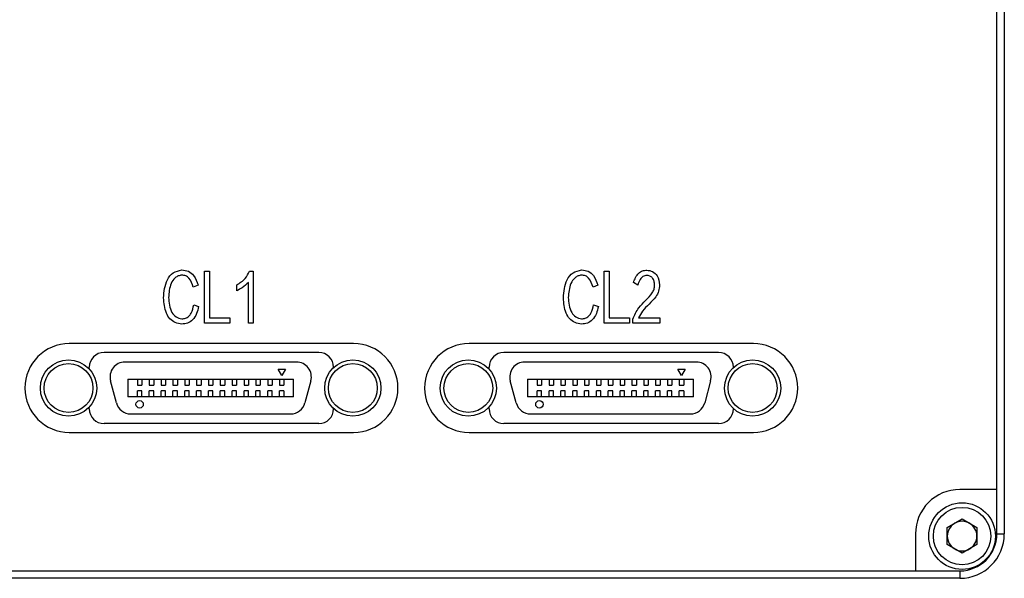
# Model space of a CAD drawing. Header units: millimetres. Extents: x 0 to 13481, y 0 to 1440.
# Tile 5 of 6: x 13414 to 13481, y 1252 to 1289. Entities that reach past the tile are written whole.
import ezdxf

# ---------------------------------------------------------------- set-up
doc = ezdxf.new("R2010")
doc.units = ezdxf.units.MM
doc.layers.add('粗实线', color=7, linetype='Continuous', lineweight=50)

msp = doc.modelspace()

# ---------------------------------------------------------------- linework, layer by layer
at = {"layer": '粗实线', "lineweight": 30}
for p, q in [((13480.74, 1359.553), (13480.74, 1254.553)), ((13480.24, 1257.553), (13480.24, 1356.553)), ((13426.726, 1268.79), (13426.726, 1272.29)), ((13426.726, 1272.29), (13427.061, 1272.29)), ((13427.061, 1272.29), (13427.061, 1269.146)), ((13429.752, 1272.29), (13430.005, 1272.29)), ((13430.005, 1272.29), (13430.005, 1268.79)), ((13453.726, 1272.29), (13454.061, 1272.29)), ((13453.726, 1268.79), (13453.726, 1272.29)), ((13454.061, 1272.29), (13454.061, 1269.146)), ((13429.688, 1268.79), (13429.688, 1271.533)), ((13455.984, 1271.355), (13455.69, 1271.523)), ((13426.283, 1271.355), (13425.962, 1271.205)), ((13428.902, 1270.971), (13428.902, 1271.374)), ((13453.283, 1271.355), (13452.962, 1271.205)), ((13426, 1270.026), (13426.327, 1269.914)), ((13453, 1270.026), (13453.327, 1269.914)), ((13427.061, 1269.146), (13428.429, 1269.146)), ((13428.429, 1269.146), (13428.429, 1268.79)), ((13454.061, 1269.146), (13455.429, 1269.146)), ((13455.429, 1269.146), (13455.429, 1268.79)), ((13455.645, 1268.79), (13455.645, 1269.062)), ((13456.037, 1269.146), (13457.464, 1269.146)), ((13457.464, 1269.146), (13457.464, 1268.79)), ((13428.429, 1268.79), (13426.726, 1268.79)), ((13430.005, 1268.79), (13429.688, 1268.79)), ((13455.429, 1268.79), (13453.726, 1268.79)), ((13457.464, 1268.79), (13455.645, 1268.79)), ((13436.79, 1267.403), (13417.59, 1267.403)), ((13463.79, 1267.403), (13444.59, 1267.403)), ((13434.44, 1266.803), (13419.94, 1266.803)), ((13461.44, 1266.803), (13446.94, 1266.803)), ((13418.94, 1265.687), (13418.94, 1265.803)), ((13432.94, 1266.153), (13421.34, 1266.153)), ((13431.94, 1265.253), (13431.69, 1265.686)), ((13431.69, 1265.686), (13432.19, 1265.686)), ((13432.19, 1265.686), (13431.94, 1265.253)), ((13435.44, 1265.788), (13435.44, 1265.803)), ((13445.94, 1265.687), (13445.94, 1265.803)), ((13459.94, 1266.153), (13448.34, 1266.153)), ((13458.94, 1265.253), (13458.69, 1265.686)), ((13458.69, 1265.686), (13459.19, 1265.686)), ((13459.19, 1265.686), (13458.94, 1265.253)), ((13462.44, 1265.788), (13462.44, 1265.803)), ((13420.776, 1263.394), (13420.374, 1264.894)), ((13421.54, 1265.003), (13421.54, 1263.803)), ((13421.54, 1265.003), (13432.74, 1265.003)), ((13422.19, 1265.003), (13422.19, 1264.603)), ((13422.49, 1265.003), (13422.49, 1264.603)), ((13422.99, 1265.003), (13422.99, 1264.603)), ((13423.29, 1265.003), (13423.29, 1264.603)), ((13423.79, 1265.003), (13423.79, 1264.603)), ((13424.09, 1265.003), (13424.09, 1264.603)), ((13424.59, 1265.003), (13424.59, 1264.603)), ((13424.89, 1265.003), (13424.89, 1264.603)), ((13425.39, 1265.003), (13425.39, 1264.603)), ((13425.69, 1265.003), (13425.69, 1264.603)), ((13426.19, 1265.003), (13426.19, 1264.603)), ((13426.49, 1265.003), (13426.49, 1264.603)), ((13426.99, 1265.003), (13426.99, 1264.603)), ((13427.29, 1265.003), (13427.29, 1264.603)), ((13427.79, 1265.003), (13427.79, 1264.603)), ((13428.09, 1265.003), (13428.09, 1264.603)), ((13428.59, 1265.003), (13428.59, 1264.603)), ((13428.89, 1265.003), (13428.89, 1264.603)), ((13429.39, 1265.003), (13429.39, 1264.603)), ((13429.69, 1265.003), (13429.69, 1264.603)), ((13430.19, 1265.003), (13430.19, 1264.603)), ((13430.49, 1265.003), (13430.49, 1264.603)), ((13430.99, 1265.003), (13430.99, 1264.603)), ((13431.29, 1265.003), (13431.29, 1264.603)), ((13431.79, 1265.003), (13431.79, 1264.603)), ((13432.09, 1265.003), (13432.09, 1264.603)), ((13432.74, 1263.803), (13432.74, 1265.003)), ((13433.906, 1264.894), (13433.504, 1263.394)), ((13447.776, 1263.394), (13447.374, 1264.894)), ((13448.54, 1265.003), (13448.54, 1263.803)), ((13448.54, 1265.003), (13459.74, 1265.003)), ((13449.19, 1265.003), (13449.19, 1264.603)), ((13449.49, 1265.003), (13449.49, 1264.603)), ((13449.99, 1265.003), (13449.99, 1264.603)), ((13450.29, 1265.003), (13450.29, 1264.603)), ((13450.79, 1265.003), (13450.79, 1264.603)), ((13451.09, 1265.003), (13451.09, 1264.603)), ((13451.59, 1265.003), (13451.59, 1264.603)), ((13451.89, 1265.003), (13451.89, 1264.603)), ((13452.39, 1265.003), (13452.39, 1264.603)), ((13452.69, 1265.003), (13452.69, 1264.603)), ((13453.19, 1265.003), (13453.19, 1264.603)), ((13453.49, 1265.003), (13453.49, 1264.603)), ((13453.99, 1265.003), (13453.99, 1264.603)), ((13454.29, 1265.003), (13454.29, 1264.603)), ((13454.79, 1265.003), (13454.79, 1264.603)), ((13455.09, 1265.003), (13455.09, 1264.603)), ((13455.59, 1265.003), (13455.59, 1264.603)), ((13455.89, 1265.003), (13455.89, 1264.603)), ((13456.39, 1265.003), (13456.39, 1264.603)), ((13456.69, 1265.003), (13456.69, 1264.603)), ((13457.19, 1265.003), (13457.19, 1264.603)), ((13457.49, 1265.003), (13457.49, 1264.603)), ((13457.99, 1265.003), (13457.99, 1264.603)), ((13458.29, 1265.003), (13458.29, 1264.603)), ((13458.79, 1265.003), (13458.79, 1264.603)), ((13459.09, 1265.003), (13459.09, 1264.603)), ((13459.74, 1263.803), (13459.74, 1265.003)), ((13460.906, 1264.894), (13460.504, 1263.394)), ((13422.19, 1264.603), (13422.49, 1264.603)), ((13422.49, 1264.203), (13422.19, 1264.203)), ((13422.19, 1263.803), (13422.19, 1264.203)), ((13422.49, 1263.803), (13422.49, 1264.203)), ((13422.99, 1264.603), (13423.29, 1264.603)), ((13423.29, 1264.203), (13422.99, 1264.203)), ((13422.99, 1263.803), (13422.99, 1264.203)), ((13423.29, 1263.803), (13423.29, 1264.203)), ((13423.79, 1264.603), (13424.09, 1264.603)), ((13423.79, 1263.803), (13423.79, 1264.203)), ((13424.09, 1264.203), (13423.79, 1264.203)), ((13424.09, 1263.803), (13424.09, 1264.203)), ((13424.59, 1264.603), (13424.89, 1264.603)), ((13424.59, 1263.803), (13424.59, 1264.203)), ((13424.89, 1264.203), (13424.59, 1264.203)), ((13424.89, 1263.803), (13424.89, 1264.203)), ((13425.39, 1264.603), (13425.69, 1264.603)), ((13425.69, 1264.203), (13425.39, 1264.203)), ((13425.39, 1263.803), (13425.39, 1264.203)), ((13425.69, 1263.803), (13425.69, 1264.203)), ((13426.19, 1264.603), (13426.49, 1264.603)), ((13426.19, 1263.803), (13426.19, 1264.203)), ((13426.49, 1264.203), (13426.19, 1264.203)), ((13426.49, 1263.803), (13426.49, 1264.203)), ((13426.99, 1264.603), (13427.29, 1264.603)), ((13426.99, 1263.803), (13426.99, 1264.203)), ((13427.29, 1264.203), (13426.99, 1264.203)), ((13427.29, 1263.803), (13427.29, 1264.203)), ((13427.79, 1264.603), (13428.09, 1264.603)), ((13428.09, 1264.203), (13427.79, 1264.203)), ((13427.79, 1263.803), (13427.79, 1264.203)), ((13428.09, 1263.803), (13428.09, 1264.203)), ((13428.59, 1264.603), (13428.89, 1264.603)), ((13428.59, 1263.803), (13428.59, 1264.203)), ((13428.89, 1264.203), (13428.59, 1264.203)), ((13428.89, 1263.803), (13428.89, 1264.203)), ((13429.39, 1264.603), (13429.69, 1264.603)), ((13429.69, 1264.203), (13429.39, 1264.203)), ((13429.39, 1263.803), (13429.39, 1264.203)), ((13429.69, 1263.803), (13429.69, 1264.203)), ((13430.19, 1264.603), (13430.49, 1264.603)), ((13430.49, 1264.203), (13430.19, 1264.203)), ((13430.19, 1263.803), (13430.19, 1264.203)), ((13430.49, 1263.803), (13430.49, 1264.203)), ((13430.99, 1264.603), (13431.29, 1264.603)), ((13431.29, 1264.203), (13430.99, 1264.203)), ((13430.99, 1263.803), (13430.99, 1264.203)), ((13431.29, 1263.803), (13431.29, 1264.203)), ((13431.79, 1264.603), (13432.09, 1264.603)), ((13431.79, 1263.803), (13431.79, 1264.203)), ((13432.09, 1264.203), (13431.79, 1264.203)), ((13432.09, 1264.203), (13432.09, 1263.803)), ((13449.19, 1264.603), (13449.49, 1264.603)), ((13449.49, 1264.203), (13449.19, 1264.203)), ((13449.19, 1263.803), (13449.19, 1264.203)), ((13449.49, 1263.803), (13449.49, 1264.203)), ((13449.99, 1264.603), (13450.29, 1264.603)), ((13450.29, 1264.203), (13449.99, 1264.203)), ((13449.99, 1263.803), (13449.99, 1264.203)), ((13450.29, 1263.803), (13450.29, 1264.203)), ((13450.79, 1264.603), (13451.09, 1264.603)), ((13451.09, 1264.203), (13450.79, 1264.203)), ((13450.79, 1263.803), (13450.79, 1264.203)), ((13451.09, 1263.803), (13451.09, 1264.203)), ((13451.59, 1264.603), (13451.89, 1264.603)), ((13451.59, 1263.803), (13451.59, 1264.203)), ((13451.89, 1264.203), (13451.59, 1264.203)), ((13451.89, 1263.803), (13451.89, 1264.203)), ((13452.39, 1264.603), (13452.69, 1264.603)), ((13452.69, 1264.203), (13452.39, 1264.203)), ((13452.39, 1263.803), (13452.39, 1264.203)), ((13452.69, 1263.803), (13452.69, 1264.203)), ((13453.19, 1264.603), (13453.49, 1264.603)), ((13453.19, 1263.803), (13453.19, 1264.203)), ((13453.49, 1264.203), (13453.19, 1264.203)), ((13453.49, 1263.803), (13453.49, 1264.203)), ((13453.99, 1264.603), (13454.29, 1264.603)), ((13454.29, 1264.203), (13453.99, 1264.203)), ((13453.99, 1263.803), (13453.99, 1264.203)), ((13454.29, 1263.803), (13454.29, 1264.203)), ((13454.79, 1264.603), (13455.09, 1264.603)), ((13454.79, 1263.803), (13454.79, 1264.203)), ((13455.09, 1264.203), (13454.79, 1264.203)), ((13455.09, 1263.803), (13455.09, 1264.203)), ((13455.59, 1264.603), (13455.89, 1264.603)), ((13455.89, 1264.203), (13455.59, 1264.203)), ((13455.59, 1263.803), (13455.59, 1264.203)), ((13455.89, 1263.803), (13455.89, 1264.203)), ((13456.39, 1264.603), (13456.69, 1264.603)), ((13456.39, 1263.803), (13456.39, 1264.203)), ((13456.69, 1264.203), (13456.39, 1264.203)), ((13456.69, 1263.803), (13456.69, 1264.203)), ((13457.19, 1264.603), (13457.49, 1264.603)), ((13457.49, 1264.203), (13457.19, 1264.203)), ((13457.19, 1263.803), (13457.19, 1264.203)), ((13457.49, 1263.803), (13457.49, 1264.203)), ((13457.99, 1264.603), (13458.29, 1264.603)), ((13457.99, 1263.803), (13457.99, 1264.203)), ((13458.29, 1264.203), (13457.99, 1264.203)), ((13458.29, 1263.803), (13458.29, 1264.203)), ((13458.79, 1264.603), (13459.09, 1264.603)), ((13458.79, 1263.803), (13458.79, 1264.203)), ((13459.09, 1264.203), (13458.79, 1264.203)), ((13459.09, 1264.203), (13459.09, 1263.803)), ((13432.74, 1263.803), (13421.54, 1263.803)), ((13459.74, 1263.803), (13448.54, 1263.803)), ((13418.94, 1263.003), (13418.94, 1263.118)), ((13435.44, 1263.003), (13435.44, 1263.017)), ((13445.94, 1263.003), (13445.94, 1263.118)), ((13462.44, 1263.003), (13462.44, 1263.017)), ((13421.742, 1262.653), (13432.538, 1262.653)), ((13448.742, 1262.653), (13459.538, 1262.653)), ((13434.44, 1262.003), (13419.94, 1262.003)), ((13461.44, 1262.003), (13446.94, 1262.003)), ((13417.59, 1261.403), (13436.79, 1261.403)), ((13444.59, 1261.403), (13463.79, 1261.403)), ((13480.24, 1257.553), (13477.74, 1257.553)), ((13480.24, 1254.553), (13480.24, 1257.553)), ((13476.89, 1254.98), (13477.89, 1255.558)), ((13477.89, 1255.558), (13478.89, 1254.98)), ((13476.89, 1253.825), (13476.89, 1254.98)), ((13478.89, 1254.98), (13478.89, 1253.825)), ((13474.74, 1254.553), (13474.74, 1252.053)), ((13480.24, 1254.553), (13480.74, 1254.553)), ((13477.89, 1253.248), (13476.89, 1253.825)), ((13478.89, 1253.825), (13477.89, 1253.248)), ((13477.74, 1251.553), (13372.74, 1251.553)), ((13375.74, 1252.053), (13474.74, 1252.053)), ((13474.74, 1252.053), (13477.74, 1252.053)), ((13477.74, 1252.053), (13477.74, 1251.553))]:
    msp.add_line(p, q, dxfattribs=at)
for centre, radius in [((13417.54, 1264.403), 1.9), ((13436.74, 1264.403), 1.9), ((13444.54, 1264.403), 1.9), ((13463.74, 1264.403), 1.9), ((13417.54, 1264.403), 1.65), ((13436.74, 1264.403), 1.65), ((13444.54, 1264.403), 1.65), ((13463.74, 1264.403), 1.65), ((13422.34, 1263.303), 0.25), ((13449.34, 1263.303), 0.25), ((13477.89, 1254.403), 2.25), ((13477.89, 1254.403), 1.938)]:
    msp.add_circle(centre, radius, dxfattribs=at)
for centre, radius, start, end in [((13417.59, 1264.403), 3, 90, 270), ((13436.79, 1264.403), 3, 270, 90), ((13444.59, 1264.403), 3, 90, 270), ((13463.79, 1264.403), 3, 270, 90), ((13419.94, 1265.803), 1, 90, 180), ((13434.44, 1265.803), 1, 0, 90), ((13446.94, 1265.803), 1, 90, 180), ((13461.44, 1265.803), 1, 0, 90), ((13421.34, 1265.153), 1, 90, 195), ((13432.94, 1265.153), 1, 345, 90), ((13448.34, 1265.153), 1, 90, 195), ((13459.94, 1265.153), 1, 345, 90), ((13419.94, 1263.003), 1, 180, 270), ((13421.742, 1263.653), 1, 195, 270), ((13432.538, 1263.653), 1, 270, 345), ((13434.44, 1263.003), 1, 270, 0), ((13446.94, 1263.003), 1, 180, 270), ((13448.742, 1263.653), 1, 195, 270), ((13459.538, 1263.653), 1, 270, 345), ((13461.44, 1263.003), 1, 270, 0), ((13477.74, 1254.553), 3, 90, 180), ((13477.89, 1254.403), 1, 120, 180), ((13477.89, 1254.403), 1, 60, 120), ((13477.89, 1254.403), 1, 0, 60), ((13477.89, 1254.403), 1, 180, 240), ((13477.74, 1254.553), 2.5, 270, 0), ((13477.74, 1254.553), 3, 270, 0), ((13477.89, 1254.403), 1, 300, 0), ((13477.89, 1254.403), 1, 240, 300)]:
    msp.add_arc(centre, radius, start, end, dxfattribs=at)
for points, knots in [([(13423.961, 1270.498), (13423.976, 1270.706), (13424.006, 1271.12), (13424.178, 1271.718), (13424.572, 1272.249), (13424.987, 1272.333), (13425.195, 1272.375)], [0, 0, 0, 0, 0.251377, 0.502233, 0.751237, 1, 1, 1, 1]), ([(13425.195, 1272.375), (13425.347, 1272.36), (13425.653, 1272.329), (13426.088, 1271.959), (13426.209, 1271.584), (13426.283, 1271.355)], [0, 0, 0, 0, 0.280108, 0.559695, 1, 1, 1, 1]), ([(13428.902, 1271.374), (13429.112, 1271.501), (13429.484, 1271.727), (13429.67, 1272.118), (13429.752, 1272.29)], [0, 0, 0, 0, 0.5606861, 1, 1, 1, 1]), ([(13450.961, 1270.498), (13450.976, 1270.706), (13451.006, 1271.12), (13451.178, 1271.718), (13451.572, 1272.249), (13451.987, 1272.333), (13452.195, 1272.375)], [0, 0, 0, 0, 0.251377, 0.502234, 0.751237, 1, 1, 1, 1]), ([(13452.195, 1272.375), (13452.347, 1272.36), (13452.653, 1272.329), (13453.088, 1271.959), (13453.209, 1271.584), (13453.283, 1271.355)], [0, 0, 0, 0, 0.2801078, 0.5596962, 1, 1, 1, 1]), ([(13455.69, 1271.523), (13455.782, 1271.761), (13455.909, 1272.093), (13456.298, 1272.339), (13456.494, 1272.357), (13456.592, 1272.366)], [0, 0, 0, 0, 0.558473, 0.77912, 1, 1, 1, 1]), ([(13456.592, 1272.366), (13456.729, 1272.345), (13457.003, 1272.303), (13457.378, 1271.939), (13457.422, 1271.583), (13457.449, 1271.364)], [0, 0, 0, 0, 0.280815, 0.560039, 1, 1, 1, 1]), ([(13425.187, 1272.024), (13425.108, 1272.01), (13424.949, 1271.984), (13424.669, 1271.815), (13424.355, 1271.325), (13424.318, 1270.841), (13424.293, 1270.517)], [0, 0, 0, 0, 0.125345, 0.2506006, 0.4997384, 1, 1, 1, 1]), ([(13425.962, 1271.205), (13425.892, 1271.427), (13425.794, 1271.737), (13425.46, 1272.004), (13425.278, 1272.017), (13425.187, 1272.024)], [0, 0, 0, 0, 0.559616, 0.779909, 1, 1, 1, 1]), ([(13429.688, 1271.533), (13429.557, 1271.407), (13429.321, 1271.181), (13429.031, 1271.035), (13428.902, 1270.971)], [0, 0, 0, 0, 0.559602, 1, 1, 1, 1]), ([(13452.187, 1272.024), (13452.108, 1272.01), (13451.949, 1271.984), (13451.669, 1271.815), (13451.355, 1271.325), (13451.318, 1270.841), (13451.293, 1270.517)], [0, 0, 0, 0, 0.125349, 0.250602, 0.49974, 1, 1, 1, 1]), ([(13452.962, 1271.205), (13452.892, 1271.427), (13452.794, 1271.737), (13452.46, 1272.004), (13452.278, 1272.017), (13452.187, 1272.024)], [0, 0, 0, 0, 0.559616, 0.779912, 1, 1, 1, 1]), ([(13456.592, 1272.005), (13456.502, 1271.991), (13456.321, 1271.963), (13456.104, 1271.704), (13456.03, 1271.488), (13455.984, 1271.355)], [0, 0, 0, 0, 0.277995, 0.558143, 1, 1, 1, 1]), ([(13457.124, 1271.345), (13457.117, 1271.434), (13457.103, 1271.611), (13456.996, 1271.844), (13456.801, 1271.981), (13456.662, 1271.997), (13456.592, 1272.005)], [0, 0, 0, 0, 0.281003, 0.560279, 0.779689, 1, 1, 1, 1]), ([(13456.517, 1270.316), (13456.68, 1270.478), (13456.907, 1270.705), (13457.102, 1271.074), (13457.117, 1271.255), (13457.124, 1271.345)], [0, 0, 0, 0, 0.560199, 0.780437, 1, 1, 1, 1]), ([(13457.449, 1271.364), (13457.44, 1271.222), (13457.422, 1270.937), (13457.175, 1270.481), (13456.912, 1270.228), (13456.752, 1270.073)], [0, 0, 0, 0, 0.27941, 0.559563, 1, 1, 1, 1]), ([(13425.187, 1268.725), (13425.037, 1268.745), (13424.738, 1268.785), (13424.361, 1269.06), (13424.026, 1269.633), (13423.988, 1270.142), (13423.961, 1270.498)], [0, 0, 0, 0, 0.186829, 0.373149, 0.560037, 1, 1, 1, 1]), ([(13424.293, 1270.517), (13424.305, 1270.344), (13424.33, 1269.997), (13424.478, 1269.531), (13424.78, 1269.171), (13425.051, 1269.111), (13425.187, 1269.081)], [0, 0, 0, 0, 0.281237, 0.561553, 0.780834, 1, 1, 1, 1]), ([(13452.187, 1268.725), (13452.037, 1268.745), (13451.738, 1268.785), (13451.361, 1269.06), (13451.026, 1269.633), (13450.988, 1270.142), (13450.961, 1270.498)], [0, 0, 0, 0, 0.186831, 0.37315, 0.560038, 1, 1, 1, 1]), ([(13451.293, 1270.517), (13451.305, 1270.344), (13451.33, 1269.997), (13451.478, 1269.531), (13451.78, 1269.171), (13452.051, 1269.111), (13452.187, 1269.081)], [0, 0, 0, 0, 0.281237, 0.561552, 0.780834, 1, 1, 1, 1]), ([(13455.645, 1269.062), (13455.768, 1269.324), (13455.989, 1269.792), (13456.356, 1270.156), (13456.517, 1270.316)], [0, 0, 0, 0, 0.559477, 1, 1, 1, 1]), ([(13425.187, 1269.081), (13425.273, 1269.086), (13425.445, 1269.096), (13425.67, 1269.239), (13425.893, 1269.543), (13425.955, 1269.827), (13426, 1270.026)], [0, 0, 0, 0, 0.186601, 0.372893, 0.559835, 1, 1, 1, 1]), ([(13426.327, 1269.914), (13426.289, 1269.748), (13426.213, 1269.418), (13425.965, 1269.004), (13425.589, 1268.754), (13425.321, 1268.734), (13425.187, 1268.725)], [0, 0, 0, 0, 0.2809207, 0.5605616, 0.780001, 1, 1, 1, 1]), ([(13452.187, 1269.081), (13452.273, 1269.086), (13452.445, 1269.096), (13452.67, 1269.239), (13452.893, 1269.543), (13452.955, 1269.827), (13453, 1270.026)], [0, 0, 0, 0, 0.186599, 0.372891, 0.559834, 1, 1, 1, 1]), ([(13453.327, 1269.914), (13453.289, 1269.748), (13453.213, 1269.418), (13452.965, 1269.004), (13452.589, 1268.754), (13452.321, 1268.734), (13452.187, 1268.725)], [0, 0, 0, 0, 0.280921, 0.560563, 0.780003, 1, 1, 1, 1]), ([(13456.752, 1270.073), (13456.593, 1269.919), (13456.309, 1269.644), (13456.12, 1269.298), (13456.037, 1269.146)], [0, 0, 0, 0, 0.5600176, 1, 1, 1, 1])]:
    msp.add_open_spline(points, degree=3, knots=knots, dxfattribs=at)

doc.saveas('drawing.dxf')
